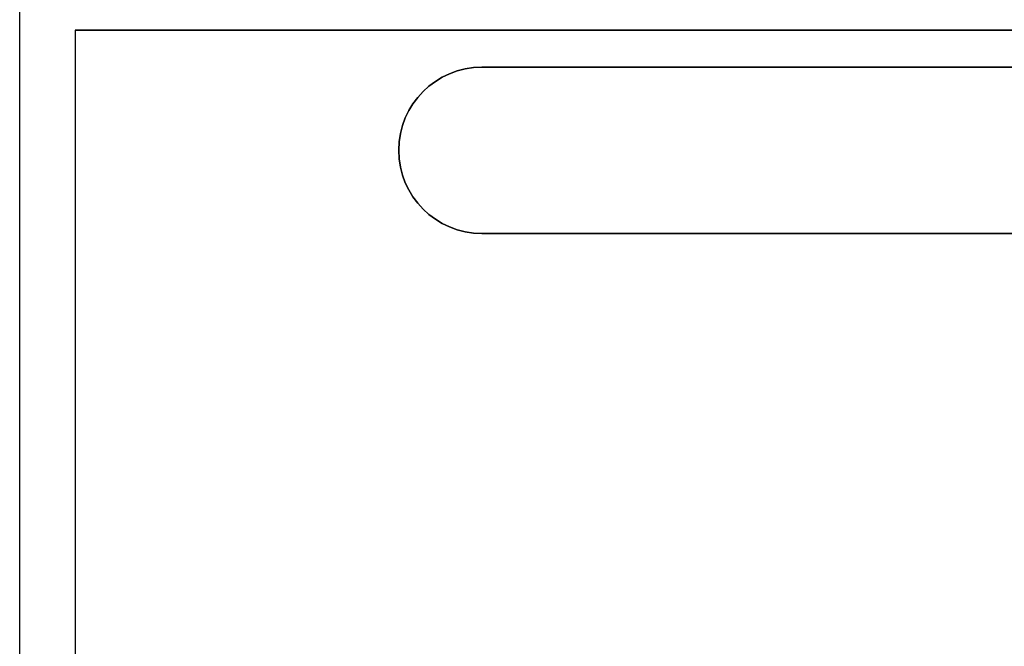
# Model space of a CAD drawing. Extents: x -3.09 to 3.09, y 0 to 2.31.
# Tile 2 of 177: x -3.09 to -2.02, y 1.18 to 1.86. Entities that reach past the tile are written whole.
import ezdxf

# ---------------------------------------------------------------- set-up
doc = ezdxf.new("R2010")
doc.units = 0
doc.layers.get('0').update_dxf_attribs({"linetype": 'CONTINUOUS'})

# ---------------------------------------------------------------- blocks, each defined once
blk = doc.blocks.new('*U1')
for p, q in [((-3.088, 1.155, 1.175), (-3.088, 1.905, 1.175)), ((-3.028, 1.845, -1.115), (-3.028, 0.425, -1.115)), ((3.028, 1.845, -1.115), (-3.028, 1.845, -1.115)), ((-1.588, 1.805, -1.115), (-2.588, 1.805, -1.115)), ((-2.588, 1.805, 1.175), (-2.588, 1.805, 1.115)), ((-2.588, 1.805, -1.115), (-2.588, 1.805, -1.175)), ((-2.588, 1.805, 1.175), (-1.588, 1.805, 1.175)), ((-2.588, 1.625, -1.115), (-1.588, 1.625, -1.115)), ((-2.588, 1.625, 1.115), (-2.588, 1.625, 1.175)), ((-2.588, 1.625, -1.175), (-2.588, 1.625, -1.115)), ((-1.588, 1.625, 1.175), (-2.588, 1.625, 1.175))]:
    blk.add_line(p, q)
at = {"extrusion": (0, 0, -1)}
for p, q in [((-3.088, 1.155, -1.175), (-3.088, 1.905, -1.175)), ((-3.028, 1.845, 1.115), (-3.028, 0.425, 1.115)), ((-3.028, 1.845, 1.115), (3.028, 1.845, 1.115)), ((-2.588, 1.805, 1.115), (-1.588, 1.805, 1.115)), ((-1.588, 1.805, -1.175), (-2.588, 1.805, -1.175)), ((-1.588, 1.625, 1.115), (-2.588, 1.625, 1.115)), ((-2.588, 1.625, -1.175), (-1.588, 1.625, -1.175))]:
    blk.add_line(p, q, dxfattribs=at)
at = {"extrusion": (-1, 0, 0)}
for p, q in [((-3.088, 1.155, 1.175), (-3.088, 1.905, 1.175)), ((-3.088, 1.155, -1.175), (-3.088, 1.905, -1.175))]:
    blk.add_line(p, q, dxfattribs=at)
at = {"extrusion": (1, 0, 0)}
for p, q in [((-3.028, 1.845, -1.115), (-3.028, 0.425, -1.115)), ((-3.028, 1.845, 1.115), (-3.028, 0.425, 1.115)), ((-3.028, 1.845, -1.115), (-3.028, 1.845, 1.115))]:
    blk.add_line(p, q, dxfattribs=at)
at = {"extrusion": (0, -1, 0)}
for p, q in [((-3.028, 1.845, 1.115), (3.028, 1.845, 1.115)), ((-3.028, 1.845, -1.115), (-3.028, 1.845, 1.115)), ((3.028, 1.845, -1.115), (-3.028, 1.845, -1.115)), ((-2.588, 1.805, 1.115), (-1.588, 1.805, 1.115)), ((-2.588, 1.805, 1.175), (-2.588, 1.805, 1.115)), ((-2.588, 1.805, 1.175), (-1.588, 1.805, 1.175)), ((-1.588, 1.805, -1.115), (-2.588, 1.805, -1.115)), ((-2.588, 1.805, -1.115), (-2.588, 1.805, -1.175)), ((-1.588, 1.805, -1.175), (-2.588, 1.805, -1.175))]:
    blk.add_line(p, q, dxfattribs=at)
at = {"extrusion": (0, 1, 0)}
for p, q in [((-1.588, 1.625, 1.115), (-2.588, 1.625, 1.115)), ((-2.588, 1.625, 1.115), (-2.588, 1.625, 1.175)), ((-1.588, 1.625, 1.175), (-2.588, 1.625, 1.175)), ((-2.588, 1.625, -1.115), (-1.588, 1.625, -1.115)), ((-2.588, 1.625, -1.175), (-2.588, 1.625, -1.115)), ((-2.588, 1.625, -1.175), (-1.588, 1.625, -1.175))]:
    blk.add_line(p, q, dxfattribs=at)
for centre in [(-2.588, 1.715, -1.115), (-2.588, 1.715, -1.115), (-2.588, 1.715, -1.175), (-2.588, 1.715, 1.175)]:
    blk.add_arc(centre, 0.09, 90, 270)
at = {"extrusion": (0, 0, -1)}
for centre in [(2.588, 1.715, -1.115), (2.588, 1.715, -1.115), (2.588, 1.715, -1.175), (2.588, 1.715, 1.175)]:
    blk.add_arc(centre, 0.09, 270, 90, dxfattribs=at)

msp = doc.modelspace()

# ---------------------------------------------------------------- block references
msp.add_blockref('*U1', (0, 0))

doc.saveas('drawing.dxf')
